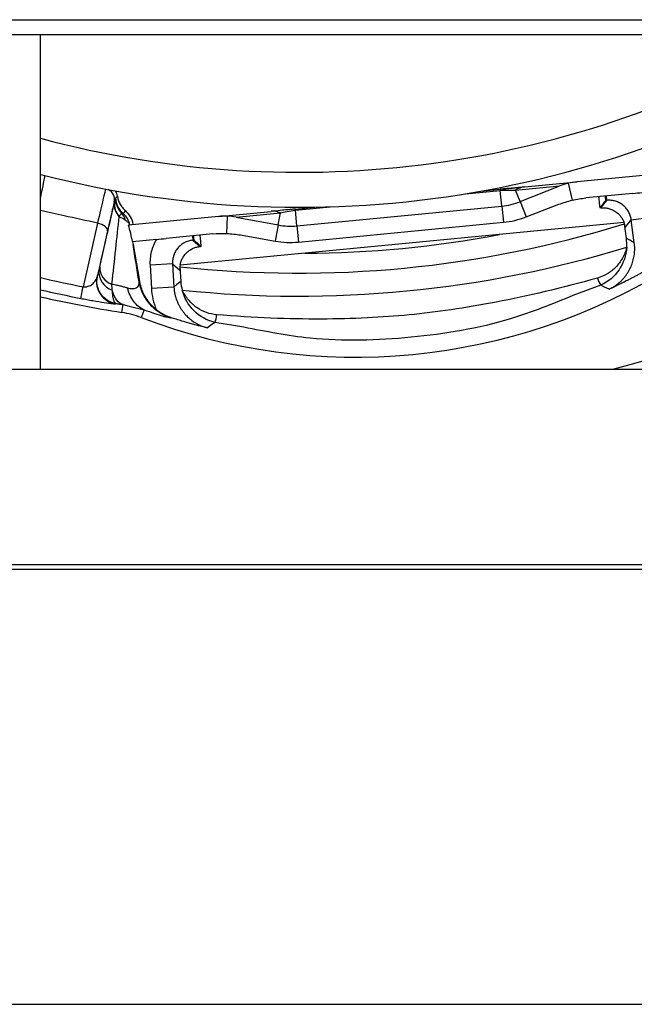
# Model space of a CAD drawing. Header units: millimetres. Extents: x 0 to 39025, y -31299 to 8400.
# Tile 146 of 206: x 6940 to 6967, y 6881 to 6925. Entities that reach past the tile are written whole.
import ezdxf

# ---------------------------------------------------------------- set-up
doc = ezdxf.new("R2010")
doc.units = ezdxf.units.MM

# ---------------------------------------------------------------- blocks, each defined once
blk = doc.blocks.new('Adapt 2 S (spredaj)')
at = {"linetype": 'Continuous', "lineweight": 25}
for p, q in [((7.21, 457.885), (1142.79, 457.885)), ((7.21, 457.234), (1142.79, 457.234)), ((337, 442.35), (337, 457.234)), ((364.871, 451.064), (360.866, 450.679)), ((337.077, 450.991), (337, 450.983)), ((358.524, 450.453), (360.866, 450.679)), ((355.907, 450.15), (357.455, 450.299)), ((356.589, 450.267), (357.451, 450.35)), ((357.522, 449.603), (357.455, 450.299)), ((358.136, 450.308), (360.107, 450.498)), ((358.337, 449.799), (358.136, 450.308)), ((358.337, 449.799), (360.107, 450.498)), ((360.473, 450.614), (360.652, 449.863)), ((340.307, 449.794), (340.288, 449.782)), ((340.335, 449.954), (340.428, 450.04)), ((358.337, 449.799), (358.603, 449.125)), ((363.344, 450.164), (361.265, 449.964)), ((361.928, 449.525), (362.193, 449.858)), ((362.193, 449.858), (362.145, 449.853)), ((362.193, 449.858), (362.174, 450.051)), ((344.923, 449.143), (347.265, 449.369)), ((348.338, 449.472), (349.2, 449.555)), ((348.338, 449.472), (348.343, 449.422)), ((348.343, 449.422), (349.892, 449.571)), ((348.41, 448.726), (348.343, 449.422)), ((348.41, 448.726), (357.522, 449.603)), ((357.522, 449.603), (357.592, 448.882)), ((358.603, 449.125), (360.064, 449.683)), ((361.928, 449.525), (361.875, 449.52)), ((344.923, 449.143), (340.918, 448.758)), ((345.289, 448.384), (345.321, 449.155)), ((345.703, 449.111), (347.674, 449.301)), ((345.703, 449.111), (347.574, 448.763)), ((347.574, 448.763), (347.674, 449.301)), ((348.48, 448.004), (357.592, 448.882)), ((363.012, 448.657), (363.279, 448.994)), ((363.279, 448.994), (364.271, 449.126)), ((363.415, 447.974), (363.279, 448.994)), ((340.973, 448.774), (341.131, 448.802)), ((341.131, 448.802), (341.135, 448.779)), ((362.959, 448.871), (343.214, 446.97)), ((347.574, 448.763), (347.441, 448.05)), ((348.41, 448.726), (348.48, 448.004)), ((363.064, 448.166), (362.978, 448.809)), ((342.162, 448.124), (341.095, 448.021)), ((344.668, 448.365), (342.589, 448.165)), ((343.759, 448.278), (343.778, 448.085)), ((343.825, 448.089), (343.778, 448.085)), ((343.778, 448.085), (344.1, 447.809)), ((345.9, 448.319), (347.441, 448.05)), ((341.119, 447.89), (341.407, 446.259)), ((344.153, 447.814), (344.1, 447.809)), ((339.637, 446.896), (339.725, 447.277)), ((342.875, 447.03), (341.877, 446.97)), ((341.877, 446.97), (341.939, 445.943)), ((342.875, 447.03), (342.937, 446.002)), ((342.875, 447.03), (343.202, 446.75)), ((343.207, 446.9), (343.245, 446.257)), ((339.523, 446.462), (339.537, 446.479)), ((342.937, 446.002), (341.939, 445.943)), ((361.933, 446.086), (360.687, 445.624)), ((340.276, 445.263), (340.339, 445.258)), ((340.339, 445.258), (340.353, 445.276)), ((340.627, 444.877), (340.681, 445.226)), ((340.681, 445.226), (340.952, 445.159)), ((340.952, 445.159), (341.619, 444.994)), ((341.619, 444.994), (341.487, 444.648)), ((342.609, 444.677), (342.783, 444.634)), ((342.802, 444.649), (342.783, 444.634)), ((346.05, 444.218), (344.752, 444.432)), ((247, 442.35), (818, 442.35)), ((16.213, 433.684), (1133.335, 433.684)), ((16.213, 433.465), (1133.335, 433.465)), ((7.21, 414.135), (1142.79, 414.135))]:
    blk.add_line(p, q, dxfattribs=at)
at = {"linetype": 'Continuous', "lineweight": 25, "flags": 128}
for points in [[(357.451, 450.35), (357.451, 450.349), (357.451, 450.347), (357.451, 450.343), (357.452, 450.337), (357.453, 450.33), (357.453, 450.321), (357.454, 450.311), (357.455, 450.299)], [(339.541, 448.842), (339.185, 447.266), (338.902, 446.017)], [(339.985, 448.501), (339.726, 447.359), (339.523, 446.462)], [(339.985, 448.501), (339.985, 448.549), (339.966, 448.599), (339.929, 448.649), (339.875, 448.698), (339.806, 448.743), (339.726, 448.783), (339.636, 448.817), (339.541, 448.842)], [(363.415, 447.974), (363.218, 448.081), (363.064, 448.166)], [(341.39, 446.245), (341.399, 446.253), (341.407, 446.259)], [(343.245, 446.257), (343.073, 446.115), (342.937, 446.002)], [(338.802, 445.501), (338.804, 445.512), (338.809, 445.54), (338.818, 445.584), (338.829, 445.644), (338.844, 445.719), (338.861, 445.807), (338.88, 445.907), (338.902, 446.017)], [(362.295, 445.907), (362.092, 446.007), (361.933, 446.086)], [(344.752, 444.432), (344.573, 444.295), (344.431, 444.186)]]:
    blk.add_lwpolyline(points, dxfattribs=at)
at = {"linetype": 'Continuous', "lineweight": 25}
for centre, radius, start, end in [((348.5, 495.55), 44.447, 255.005, 300.4507), ((348.5, 495.55), 46, 255.6215, 303.7264), ((348.5, 495.55), 55, 284.6989, 311.5778), ((339.8, 449.89), 0.5, 347.5052, 63.7451), ((358.608, 449.635), 0.823, 95.8715, 125.0672), ((341.027, 449.645), 0.736, 169.8604, 224.4162), ((341.044, 449.66), 0.749, 169.7227, 224.1423), ((341.308, 449.986), 0.982, 183.0917, 225.4354), ((341.332, 450.035), 1, 184.6753, 229.8791), ((357.235, 452.589), 3, 275.5, 291.5462), ((340.146, 448.628), 1, 10, 50.4614), ((347.338, 448.55), 0.823, 65.9328, 95.1285), ((340.085, 448.823), 0.708, 13.6451, 40.9677), ((340.146, 448.628), 0.84, 10, 49.8762), ((357.235, 452.589), 3.725, 275.5, 291.5462), ((348.5, 495.55), 48.928, 263.7887, 287.2113), ((348.123, 451.712), 3, 259.4538, 275.5), ((348.123, 451.712), 3.725, 259.4538, 275.5), ((348.5, 495.55), 48.047, 270.3093, 280.6907), ((348.5, 495.55), 49.95, 264.0325, 286.9675), ((340.451, 446.679), 0.849, 174.2449, 252.4524), ((340.402, 446.869), 0.765, 177.929, 253.1917), ((351.006, 469.524), 26.635, 249.0609, 301.9391), ((348.5, 495.55), 50.454, 256.8248, 259.0334), ((340.499, 446.245), 1, 167.5142, 260.7746), ((362.347, 446.474), 0.567, 186.8676, 223.1222), ((348.5, 495.55), 50.98, 256.9631, 259.0334), ((348.5, 495.55), 51.281, 257.041, 261.1689), ((339.98, 440.708), 4.219, 69.0609, 81.1689), ((344.271, 444.733), 0.568, 327.9549, 4.0554)]:
    blk.add_arc(centre, radius, start, end, dxfattribs=at)
for points, knots in [([(337.195, 450.961), (337.186, 450.908), (337.168, 450.803), (337.102, 450.475), (337.028, 450.131), (337, 449.998)], [0, 0, 0, 0, 0.38092, 0.761818, 1, 1, 1, 1]), ([(339.902, 450.361), (339.885, 450.31), (339.844, 450.143), (339.719, 449.617), (339.636, 449.257), (339.541, 448.842)], [0, 0, 0, 0, 0.5, 0.5, 1, 1, 1, 1]), ([(358.424, 450.437), (358.297, 450.427), (358.105, 450.411), (357.798, 450.382), (357.598, 450.363), (357.495, 450.353), (357.443, 450.348)], [0, 0, 0, 0, 0.490564, 0.743065, 0.871421, 1, 1, 1, 1]), ([(357.451, 450.35), (357.533, 450.358), (357.703, 450.374), (357.886, 450.392), (358.161, 450.418), (358.343, 450.436), (358.524, 450.453)], [0, 0, 0, 0, 0.25, 0.5, 0.5, 1, 1, 1, 1]), ([(357.455, 450.299), (357.587, 450.312), (357.717, 450.317), (357.943, 450.317), (358.043, 450.313), (358.136, 450.308)], [0, 0, 0, 0, 0.5, 0.5, 1, 1, 1, 1]), ([(339.725, 447.277), (339.836, 447.76), (340.042, 448.655), (340.221, 449.422), (340.303, 449.775)], [0, 0, 0, 0, 0.540104, 1, 1, 1, 1]), ([(340.288, 449.782), (340.286, 449.78), (340.277, 449.75), (340.247, 449.632), (340.226, 449.545), (340.173, 449.32), (340.141, 449.183), (340.068, 448.867), (340.028, 448.692), (339.985, 448.501)], [0, 0, 0, 0, 0.25, 0.25, 0.5, 0.5, 0.75, 0.75, 1, 1, 1, 1]), ([(340.307, 449.794), (340.311, 449.808), (340.317, 449.836), (340.322, 449.871), (340.325, 449.899), (340.327, 449.92), (340.328, 449.929), (340.328, 449.934)], [0, 0, 0, 0, 0.196768, 0.394866, 0.594583, 0.796202, 1, 1, 1, 1]), ([(340.428, 450.04), (340.431, 450.019), (340.44, 449.964), (340.469, 449.85), (340.532, 449.697), (340.626, 449.555), (340.715, 449.459), (340.763, 449.416), (340.783, 449.4)], [0, 0, 0, 0, 0.0834008, 0.2208543, 0.4754985, 0.7423599, 0.8966889, 1, 1, 1, 1]), ([(361.827, 450.018), (361.827, 450.018), (361.832, 449.972), (361.848, 449.8), (361.861, 449.674), (361.875, 449.52)], [0, 0, 0, 0, 0.5, 0.5, 1, 1, 1, 1]), ([(362.145, 449.853), (362.145, 449.855), (362.146, 449.857), (362.145, 449.872), (362.144, 449.9), (362.14, 449.945), (362.134, 449.996), (362.13, 450.026), (362.128, 450.037), (362.127, 450.042), (362.126, 450.045), (362.125, 450.046), (362.124, 450.046)], [0, 0, 0, 0, 0.152389, 0.299044, 0.440983, 0.717105, 0.891868, 0.952813, 0.978074, 0.989418, 0.994785, 1, 1, 1, 1]), ([(363.279, 448.994), (363.274, 449.027), (363.263, 449.093), (363.235, 449.189), (363.199, 449.28), (363.154, 449.365), (363.103, 449.445), (363.044, 449.519), (362.98, 449.586), (362.888, 449.667), (362.758, 449.752), (362.582, 449.824), (362.391, 449.865), (362.259, 449.86), (362.193, 449.858)], [0, 0, 0, 0, 0.065579, 0.130285, 0.194119, 0.257083, 0.319176, 0.380401, 0.440758, 0.500248, 0.620116, 0.743359, 0.869984, 1, 1, 1, 1]), ([(339.541, 448.842), (339.045, 448.953), (338.198, 449.141), (337.35, 449.328), (337, 449.406)], [0, 0, 0, 0, 0.586573, 1, 1, 1, 1]), ([(348.339, 449.472), (348.287, 449.467), (348.183, 449.457), (347.985, 449.438), (347.679, 449.407), (347.488, 449.386), (347.362, 449.372)], [0, 0, 0, 0, 0.128632, 0.256991, 0.509432, 1, 1, 1, 1]), ([(347.674, 449.301), (347.764, 449.323), (347.862, 449.346), (348.083, 449.389), (348.211, 449.409), (348.343, 449.422)], [0, 0, 0, 0, 0.5, 0.5, 1, 1, 1, 1]), ([(361.928, 449.525), (361.953, 449.527), (362.004, 449.531), (362.081, 449.529), (362.16, 449.521), (362.239, 449.507), (362.319, 449.485), (362.427, 449.446), (362.556, 449.379), (362.671, 449.29), (362.752, 449.21), (362.824, 449.126), (362.898, 449.016), (362.939, 448.918), (362.959, 448.871)], [0, 0, 0, 0, 0.055692, 0.113282, 0.172949, 0.234851, 0.295593, 0.364473, 0.499582, 0.633933, 0.701778, 0.762844, 0.886293, 1, 1, 1, 1]), ([(340.181, 446.136), (340.24, 446.666), (340.297, 447.184), (340.405, 448.188), (340.456, 448.674), (340.502, 449.13)], [0, 0, 0, 0, 0.5, 0.5, 1, 1, 1, 1]), ([(340.507, 449.138), (340.536, 449.181), (340.556, 449.218), (340.591, 449.269), (340.606, 449.284), (340.62, 449.287)], [0, 0, 0, 0, 0.5, 0.5, 1, 1, 1, 1]), ([(340.773, 448.99), (340.792, 448.975), (340.829, 448.945), (340.875, 448.904), (340.913, 448.866), (340.943, 448.831), (340.964, 448.8), (340.97, 448.783), (340.973, 448.774)], [0, 0, 0, 0, 0.158644, 0.320852, 0.486316, 0.654781, 0.826046, 1, 1, 1, 1]), ([(342.162, 448.124), (342.059, 447.953), (341.981, 447.766), (341.883, 447.371), (341.865, 447.169), (341.877, 446.97)], [0, 0, 0, 0, 0.5, 0.5, 1, 1, 1, 1]), ([(343.778, 448.085), (343.744, 448.08), (343.678, 448.072), (343.582, 448.047), (343.49, 448.015), (343.402, 447.973), (343.32, 447.924), (343.244, 447.869), (343.175, 447.807), (343.091, 447.717), (343.001, 447.59), (342.923, 447.418), (342.875, 447.228), (342.875, 447.096), (342.875, 447.03)], [0, 0, 0, 0, 0.0654923, 0.1301504, 0.1939754, 0.2569683, 0.3191302, 0.380462, 0.4409651, 0.5006405, 0.6202508, 0.7433421, 0.8699227, 1, 1, 1, 1]), ([(343.808, 448.283), (343.808, 448.282), (343.808, 448.282), (343.807, 448.281), (343.807, 448.278), (343.807, 448.273), (343.807, 448.262), (343.808, 448.232), (343.812, 448.18), (343.818, 448.13), (343.823, 448.097), (343.824, 448.092), (343.825, 448.089)], [0, 0, 0, 0, 0.002608, 0.00526, 0.010628, 0.021974, 0.047241, 0.108198, 0.282994, 0.559157, 0.773688, 1, 1, 1, 1]), ([(344.153, 447.814), (344.151, 447.839), (344.146, 447.892), (344.139, 447.966), (344.132, 448.036), (344.126, 448.101), (344.12, 448.16), (344.115, 448.212), (344.111, 448.255), (344.108, 448.283), (344.106, 448.3), (344.106, 448.307), (344.105, 448.31), (344.108, 448.308), (344.104, 448.311), (344.107, 448.311), (344.107, 448.311), (344.107, 448.311), (344.107, 448.311), (344.107, 448.311), (344.107, 448.311), (344.106, 448.311), (344.106, 448.311), (344.106, 448.311), (344.106, 448.311), (344.105, 448.311)], [0, 0, 0, 0, 0.085539, 0.174259, 0.266133, 0.361177, 0.459477, 0.56123, 0.666788, 0.776701, 0.851233, 0.922209, 0.934607, 0.965821, 0.969764, 0.971361, 0.97143, 0.971536, 0.971712, 0.972065, 0.972778, 0.974216, 0.977053, 0.984412, 1, 1, 1, 1]), ([(343.214, 446.97), (343.218, 446.994), (343.228, 447.044), (343.249, 447.119), (343.277, 447.195), (343.311, 447.269), (343.352, 447.342), (343.416, 447.436), (343.512, 447.545), (343.626, 447.636), (343.724, 447.695), (343.823, 447.743), (343.946, 447.787), (344.05, 447.801), (344.1, 447.809)], [0, 0, 0, 0, 0.055753, 0.113814, 0.174324, 0.237409, 0.298441, 0.366321, 0.500673, 0.635784, 0.704632, 0.765408, 0.88683, 1, 1, 1, 1]), ([(363.077, 447.774), (363.032, 447.602), (362.969, 447.441), (362.803, 447.143), (362.702, 447.008), (362.474, 446.772), (362.347, 446.671), (362.075, 446.509), (361.932, 446.447), (361.784, 446.406)], [0, 0, 0, 0, 0.25, 0.25, 0.5, 0.5, 0.75, 0.75, 1, 1, 1, 1]), ([(363.077, 447.774), (363.055, 447.417), (362.936, 447.066), (362.535, 446.476), (362.255, 446.237), (361.933, 446.086)], [0, 0, 0, 0, 0.5, 0.5, 1, 1, 1, 1]), ([(362.295, 445.907), (362.338, 445.928), (362.424, 445.972), (362.547, 446.048), (362.663, 446.132), (362.773, 446.224), (362.874, 446.322), (362.967, 446.425), (363.051, 446.533), (363.126, 446.644), (363.211, 446.789), (363.298, 446.975), (363.374, 447.209), (363.422, 447.458), (363.44, 447.716), (363.423, 447.888), (363.415, 447.974)], [0, 0, 0, 0, 0.057527, 0.114991, 0.172204, 0.228979, 0.285135, 0.340502, 0.39492, 0.448242, 0.500336, 0.594745, 0.69285, 0.793777, 0.896522, 1, 1, 1, 1]), ([(339.537, 446.479), (339.539, 446.482), (339.545, 446.507), (339.569, 446.604), (339.586, 446.674), (339.607, 446.764)], [0, 0, 0, 0, 0.5, 0.5, 1, 1, 1, 1]), ([(338.902, 446.017), (338.917, 446.016), (338.947, 446.012), (338.993, 446.013), (339.04, 446.017), (339.104, 446.029), (339.184, 446.057), (339.27, 446.104), (339.352, 446.169), (339.425, 446.249), (339.476, 446.331), (339.507, 446.403), (339.518, 446.443), (339.523, 446.462)], [0, 0, 0, 0, 0.035951, 0.073819, 0.114217, 0.157636, 0.252509, 0.368202, 0.487209, 0.642671, 0.80925, 0.907225, 1, 1, 1, 1]), ([(340.353, 445.276), (340.234, 445.295), (340.107, 445.339), (339.873, 445.482), (339.766, 445.583), (339.605, 445.821), (339.551, 445.957), (339.504, 446.228), (339.511, 446.361), (339.537, 446.479)], [0, 0, 0, 0, 0.25, 0.25, 0.5, 0.5, 0.75, 0.75, 1, 1, 1, 1]), ([(341.407, 446.259), (341.416, 446.21), (341.436, 446.112), (341.478, 445.969), (341.529, 445.829), (341.591, 445.693), (341.679, 445.533), (341.799, 445.354), (341.962, 445.164), (342.087, 445.056), (342.15, 445.002)], [0, 0, 0, 0, 0.100494, 0.20023, 0.299729, 0.399514, 0.500106, 0.667049, 0.83287, 1, 1, 1, 1]), ([(361.784, 446.406), (360.175, 445.958), (358.672, 445.603), (356.578, 445.201), (355.907, 445.089), (354.621, 444.901), (354.012, 444.827), (352.791, 444.709), (352.177, 444.665), (350.877, 444.602), (350.195, 444.584), (348.056, 444.577), (346.508, 444.638), (344.837, 444.773)], [0, 0, 0, 0, 0.25, 0.25, 0.375, 0.375, 0.5, 0.5, 0.625, 0.625, 0.75, 0.75, 1, 1, 1, 1]), ([(363.806, 446.672), (363.761, 446.647), (363.67, 446.597), (363.533, 446.523), (363.393, 446.449), (363.248, 446.373), (363.088, 446.291), (362.909, 446.201), (362.72, 446.108), (362.514, 446.009), (362.375, 445.944), (362.295, 445.907)], [0, 0, 0, 0, 0.082414, 0.168263, 0.257759, 0.351087, 0.448411, 0.573457, 0.711884, 0.834617, 1, 1, 1, 1]), ([(340.181, 446.136), (340.22, 446.13), (340.295, 446.117), (340.398, 446.095), (340.49, 446.075), (340.605, 446.047), (340.738, 446.011), (340.833, 445.985), (340.878, 445.972)], [0, 0, 0, 0, 0.148875, 0.286166, 0.411334, 0.523952, 0.772607, 1, 1, 1, 1]), ([(340.353, 445.276), (340.346, 445.279), (340.333, 445.285), (340.313, 445.307), (340.294, 445.341), (340.275, 445.386), (340.257, 445.447), (340.237, 445.536), (340.214, 445.669), (340.202, 445.798), (340.196, 445.87)], [0, 0, 0, 0, 0.09552, 0.19353, 0.293964, 0.396805, 0.502081, 0.624499, 0.790514, 1, 1, 1, 1]), ([(340.681, 445.226), (340.58, 445.246), (340.482, 445.312), (340.314, 445.534), (340.245, 445.689), (340.196, 445.87)], [0, 0, 0, 0, 0.5, 0.5, 1, 1, 1, 1]), ([(340.878, 445.972), (341.028, 445.93), (341.168, 445.922), (341.358, 446.007), (341.408, 446.098), (341.39, 446.245)], [0, 0, 0, 0, 0.5, 0.5, 1, 1, 1, 1]), ([(341.619, 444.994), (341.443, 445.065), (341.28, 445.191), (341.023, 445.532), (340.93, 445.745), (340.878, 445.972)], [0, 0, 0, 0, 0.5, 0.5, 1, 1, 1, 1]), ([(342.783, 444.634), (342.615, 444.69), (342.447, 444.77), (342.135, 444.976), (341.989, 445.103), (341.74, 445.392), (341.635, 445.554), (341.476, 445.893), (341.421, 446.07), (341.39, 446.245)], [0, 0, 0, 0, 0.25, 0.25, 0.5, 0.5, 0.75, 0.75, 1, 1, 1, 1]), ([(342.937, 446.002), (342.941, 445.954), (342.948, 445.858), (342.973, 445.716), (343.007, 445.577), (343.051, 445.441), (343.104, 445.31), (343.164, 445.185), (343.232, 445.067), (343.307, 444.956), (343.409, 444.823), (343.549, 444.672), (343.737, 444.513), (343.95, 444.375), (344.182, 444.261), (344.348, 444.211), (344.431, 444.186)], [0, 0, 0, 0, 0.057527, 0.114982, 0.172175, 0.228917, 0.285026, 0.340329, 0.394666, 0.447887, 0.499863, 0.594494, 0.69275, 0.793762, 0.896537, 1, 1, 1, 1]), ([(344.752, 444.432), (344.407, 444.519), (344.087, 444.7), (343.581, 445.203), (343.396, 445.524), (343.307, 445.871)], [0, 0, 0, 0, 0.5, 0.5, 1, 1, 1, 1]), ([(344.837, 444.773), (344.683, 444.786), (344.531, 444.819), (344.234, 444.926), (344.089, 445.001), (343.82, 445.189), (343.696, 445.303), (343.477, 445.564), (343.384, 445.71), (343.307, 445.871)], [0, 0, 0, 0, 0.25, 0.25, 0.5, 0.5, 0.75, 0.75, 1, 1, 1, 1]), ([(338.802, 445.501), (338.892, 445.484), (339.075, 445.449), (339.443, 445.383), (339.871, 445.313), (340.207, 445.265), (340.258, 445.264), (340.276, 445.263)], [0, 0, 0, 0, 0.122729, 0.24707, 0.518584, 0.821249, 1, 1, 1, 1]), ([(360.687, 445.624), (359.771, 445.253), (357.473, 444.321), (353.5, 443.675), (349.469, 443.55), (347.028, 444.027), (346.05, 444.218)], [0, 0, 0, 0, 0.199069, 0.499259, 0.799443, 1, 1, 1, 1]), ([(340.353, 445.276), (340.408, 445.267), (340.519, 445.25), (340.627, 445.234), (340.681, 445.226)], [0, 0, 0, 0, 0.4988267, 1, 1, 1, 1]), ([(341.619, 444.994), (341.776, 444.938), (342.1, 444.823), (342.5, 444.697), (342.571, 444.684), (342.609, 444.677)], [0, 0, 0, 0, 0.299437, 0.622089, 1, 1, 1, 1]), ([(342.802, 444.649), (342.767, 444.661), (342.696, 444.686), (342.589, 444.731), (342.48, 444.784), (342.369, 444.847), (342.258, 444.919), (342.187, 444.974), (342.15, 445.002)], [0, 0, 0, 0, 0.151198, 0.308136, 0.471227, 0.640782, 0.817008, 1, 1, 1, 1]), ([(344.431, 444.186), (344.345, 444.208), (344.196, 444.245), (343.975, 444.303), (343.771, 444.358), (343.544, 444.422), (343.305, 444.492), (343.052, 444.569), (342.883, 444.623), (342.802, 444.649)], [0, 0, 0, 0, 0.1665761, 0.2886894, 0.4269992, 0.5521647, 0.7119462, 0.8609377, 1, 1, 1, 1])]:
    blk.add_open_spline(points, degree=3, knots=knots, dxfattribs=at)
for points in [[(360.866, 450.679), (360.736, 450.666), (360.604, 450.645), (360.473, 450.614)], [(340.428, 450.04), (340.416, 450.128), (340.381, 450.212), (340.326, 450.282)], [(360.473, 450.614), (360.347, 450.583), (360.225, 450.544), (360.107, 450.498)], [(363.344, 450.164), (363.489, 450.178), (363.631, 450.191), (363.771, 450.205)], [(340.303, 449.775), (340.304, 449.781), (340.306, 449.787), (340.307, 449.794)], [(340.328, 449.934), (340.33, 449.95), (340.333, 449.952), (340.335, 449.954)], [(360.064, 449.683), (360.253, 449.755), (360.45, 449.816), (360.652, 449.863)], [(360.652, 449.863), (360.857, 449.911), (361.061, 449.944), (361.265, 449.964)], [(362.145, 449.853), (362.059, 449.746), (361.969, 449.635), (361.875, 449.52)], [(340.688, 449.271), (340.72, 449.313), (340.752, 449.356), (340.783, 449.4)], [(340.502, 449.13), (340.503, 449.133), (340.505, 449.136), (340.507, 449.138)], [(340.502, 449.13), (340.608, 449.095), (340.699, 449.048), (340.773, 448.99)], [(340.62, 449.287), (340.652, 449.285), (340.685, 449.267), (340.688, 449.271)], [(345.321, 449.155), (345.186, 449.16), (345.053, 449.156), (344.923, 449.143)], [(345.703, 449.111), (345.578, 449.134), (345.451, 449.149), (345.321, 449.155)], [(341.096, 448.022), (341.049, 448.271), (340.99, 448.517), (340.918, 448.758)], [(340.975, 448.763), (340.975, 448.767), (340.974, 448.771), (340.973, 448.774)], [(363.012, 448.657), (363.002, 448.729), (362.984, 448.801), (362.959, 448.871)], [(341.095, 448.021), (341.103, 447.978), (341.111, 447.934), (341.119, 447.89)], [(342.162, 448.124), (342.303, 448.138), (342.445, 448.151), (342.589, 448.165)], [(343.825, 448.089), (343.93, 448.001), (344.04, 447.909), (344.153, 447.814)], [(344.668, 448.365), (344.871, 448.385), (345.079, 448.391), (345.289, 448.384)], [(345.289, 448.384), (345.496, 448.376), (345.701, 448.354), (345.9, 448.319)], [(363.077, 447.774), (363.085, 447.905), (363.081, 448.036), (363.064, 448.166)], [(341.39, 446.245), (341.299, 446.796), (341.209, 447.344), (341.119, 447.89)], [(339.607, 446.764), (339.617, 446.805), (339.627, 446.85), (339.637, 446.896)], [(343.214, 446.97), (343.202, 446.896), (343.198, 446.822), (343.202, 446.75)], [(343.245, 446.257), (343.253, 446.127), (343.274, 445.997), (343.307, 445.871)], [(340.196, 445.87), (340.188, 445.952), (340.183, 446.041), (340.181, 446.136)], [(341.939, 445.943), (341.958, 445.619), (342.029, 445.303), (342.15, 445.002)]]:
    blk.add_open_spline(points, degree=3, dxfattribs=at)

msp = doc.modelspace()

# ---------------------------------------------------------------- block references
at = {"color": 1}
msp.add_blockref('Adapt 2 S (spredaj)', (6603.639, 6466.789), dxfattribs=at)

doc.saveas('drawing.dxf')
